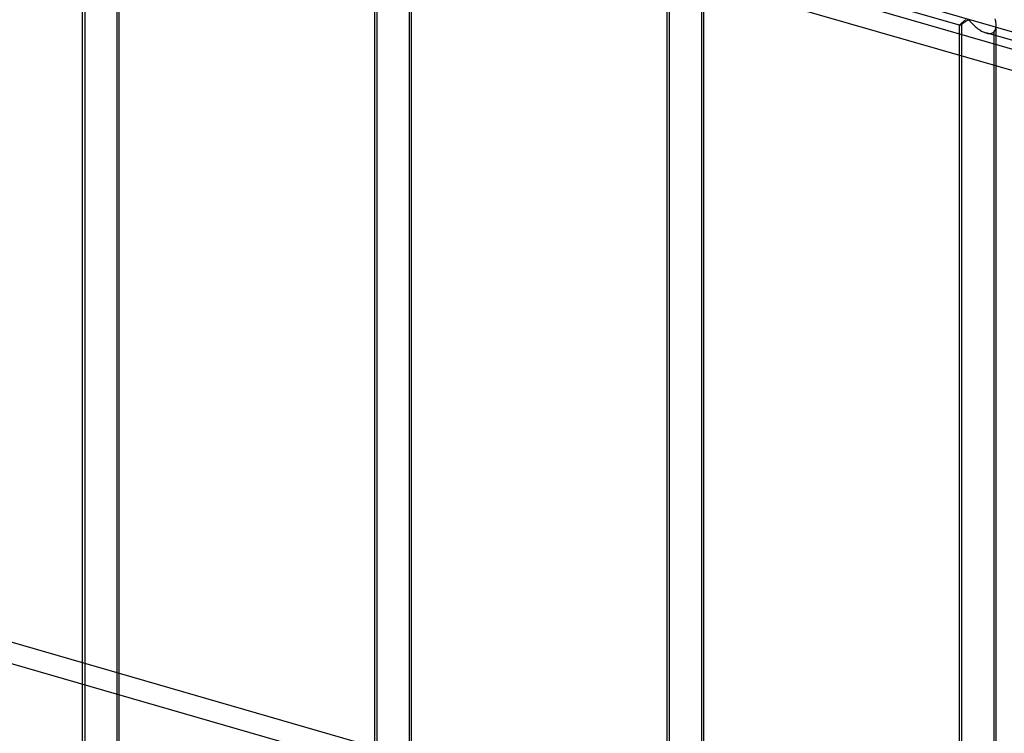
# Model space of a CAD drawing. Header units: millimetres. Extents: x -626 to 636, y -726 to 753.
# Tile 32 of 84: x -253 to -119, y 515 to 612. Entities that reach past the tile are written whole.
import ezdxf

# ---------------------------------------------------------------- set-up
doc = ezdxf.new("R2010")
doc.units = ezdxf.units.MM
doc.layers.add('MAIN-2', color=7, linetype='Continuous')

msp = doc.modelspace()

# ---------------------------------------------------------------- linework, layer by layer
at = {"layer": 'MAIN-2'}
for p, q in [((558.99, 413.1), (-358.99, 678.1)), ((-361.49, 675.93), (556.49, 410.93)), ((598.87, 403.93), (-320.23, 669.25)), ((-244.08, 490.73), (-244.08, 646.12)), ((-243.74, 491.65), (-243.74, 646.45)), ((-239.08, 490.73), (-239.08, 646.12)), ((-239.42, 645.2), (-239.42, 490.4)), ((-204.3, 479.25), (-204.3, 634.63)), ((-203.96, 480.16), (-203.96, 634.97)), ((-199.3, 479.25), (-199.3, 634.63)), ((-199.63, 633.72), (-199.63, 478.91)), ((-164.51, 467.76), (-164.51, 623.15)), ((-164.18, 468.68), (-164.18, 623.48)), ((-159.52, 467.76), (-159.52, 623.15)), ((-124.73, 611.66), (-160.91, 622.1)), ((-159.85, 622.23), (-159.85, 467.43)), ((-123.86, 612.45), (-123.93, 612.38)), ((-119.83, 612.37), (-119.87, 612.54)), ((-124.71, 611.7), (-124.73, 611.68)), ((-124.73, 611.68), (-124.73, 611.66)), ((-124.73, 611.66), (-124.73, 611.66)), ((-124.73, 611.66), (-124.73, 611.66)), ((-124.73, 611.66), (-124.73, 611.66)), ((-124.73, 611.66), (-124.73, 611.66)), ((-124.73, 611.66), (-124.73, 611.66)), ((-124.73, 611.66), (-124.72, 611.66)), ((-124.73, 456.28), (-124.73, 611.66)), ((-124.72, 611.66), (-124.71, 611.66)), ((-124.69, 611.73), (-124.71, 611.7)), ((-124.71, 611.66), (-124.69, 611.66)), ((-124.65, 611.76), (-124.69, 611.73)), ((-124.69, 611.66), (-124.67, 611.67)), ((-124.67, 611.67), (-124.63, 611.69)), ((-124.6, 611.81), (-124.65, 611.76)), ((-124.63, 611.69), (-124.6, 611.71)), ((-124.54, 611.87), (-124.6, 611.81)), ((-124.6, 611.71), (-124.56, 611.73)), ((-124.56, 611.73), (-124.51, 611.76)), ((-124.47, 611.93), (-124.54, 611.87)), ((-124.51, 611.76), (-124.46, 611.79)), ((-124.4, 612), (-124.47, 611.93)), ((-124.46, 611.79), (-124.41, 611.82)), ((-124.41, 611.82), (-124.35, 611.86)), ((-124.34, 612.04), (-124.4, 612)), ((-124.4, 457.2), (-124.4, 612)), ((-124.35, 611.86), (-124.29, 611.9)), ((-124.28, 612.09), (-124.34, 612.04)), ((-124.29, 611.9), (-124.22, 611.94)), ((-124.22, 612.15), (-124.28, 612.09)), ((-124.15, 612.2), (-124.22, 612.15)), ((-124.22, 611.94), (-124.16, 611.98)), ((-124.16, 611.98), (-124.09, 612.03)), ((-124.08, 612.26), (-124.15, 612.2)), ((-124.09, 612.03), (-124.03, 612.07)), ((-124.01, 612.32), (-124.08, 612.26)), ((-124.03, 612.07), (-123.96, 612.12)), ((-123.93, 612.38), (-124.01, 612.32)), ((-123.96, 612.12), (-123.89, 612.16)), ((-123.89, 612.16), (-123.82, 612.21)), ((-123.82, 612.21), (-123.76, 612.25)), ((-123.76, 612.25), (-123.69, 612.3)), ((-123.69, 612.3), (-123.63, 612.34)), ((-123.63, 612.34), (-123.56, 612.38)), ((-123.56, 612.38), (-123.48, 612.39)), ((-123.48, 612.39), (-123.4, 612.33)), ((-123.4, 612.33), (-123.33, 612.25)), ((-123.33, 612.25), (-123.26, 612.17)), ((-123.26, 612.17), (-123.18, 612.09)), ((-123.18, 612.09), (-123.1, 612)), ((-123.1, 612), (-123.02, 611.91)), ((-123.02, 611.91), (-122.93, 611.82)), ((-122.93, 611.82), (-122.84, 611.73)), ((-122.84, 611.73), (-122.74, 611.64)), ((-122.74, 611.64), (-122.64, 611.54)), ((-122.64, 611.54), (-122.54, 611.45)), ((-122.54, 611.45), (-122.43, 611.36)), ((-122.43, 611.36), (-122.32, 611.28)), ((-122.32, 611.28), (-122.21, 611.19)), ((-122.21, 611.19), (-122.1, 611.11)), ((-122.1, 611.11), (-121.98, 611.03)), ((-119.88, 610.99), (-119.81, 611.14)), ((-119.79, 612.2), (-119.83, 612.37)), ((-119.81, 611.14), (-119.77, 611.3)), ((-119.76, 612.02), (-119.79, 612.2)), ((-119.77, 611.3), (-119.74, 611.48)), ((-119.74, 611.85), (-119.76, 612.02)), ((-119.73, 611.68), (-119.74, 611.85)), ((-119.74, 611.48), (-119.73, 611.68)), ((-119.73, 456.28), (-119.73, 611.66)), ((-121.98, 611.03), (-121.86, 610.95)), ((-121.86, 610.95), (-121.74, 610.88)), ((-121.74, 610.88), (-121.62, 610.82)), ((-121.62, 610.82), (-121.5, 610.76)), ((-121.5, 610.76), (-121.38, 610.71)), ((-121.38, 610.71), (-121.26, 610.66)), ((-121.26, 610.66), (-121.13, 610.62)), ((-121.13, 610.62), (-121, 610.58)), ((-84.94, 600.17), (-121.12, 610.62)), ((-121, 610.58), (-120.86, 610.56)), ((-120.86, 610.56), (-120.73, 610.55)), ((-120.73, 610.55), (-120.6, 610.55)), ((-120.6, 610.55), (-120.48, 610.56)), ((-120.48, 610.56), (-120.36, 610.59)), ((-120.36, 610.59), (-120.25, 610.63)), ((-120.25, 610.63), (-120.16, 610.68)), ((-120.16, 610.68), (-120.07, 610.75)), ((-120.07, 610.75), (-119.96, 610.86)), ((-120.07, 610.75), (-120.07, 455.95)), ((-119.96, 610.86), (-119.88, 610.99)), ((305.15, 366.32), (-523.57, 605.55)), ((-526.07, 603.38), (302.65, 364.15))]:
    msp.add_line(p, q, dxfattribs=at)

doc.saveas('drawing.dxf')
